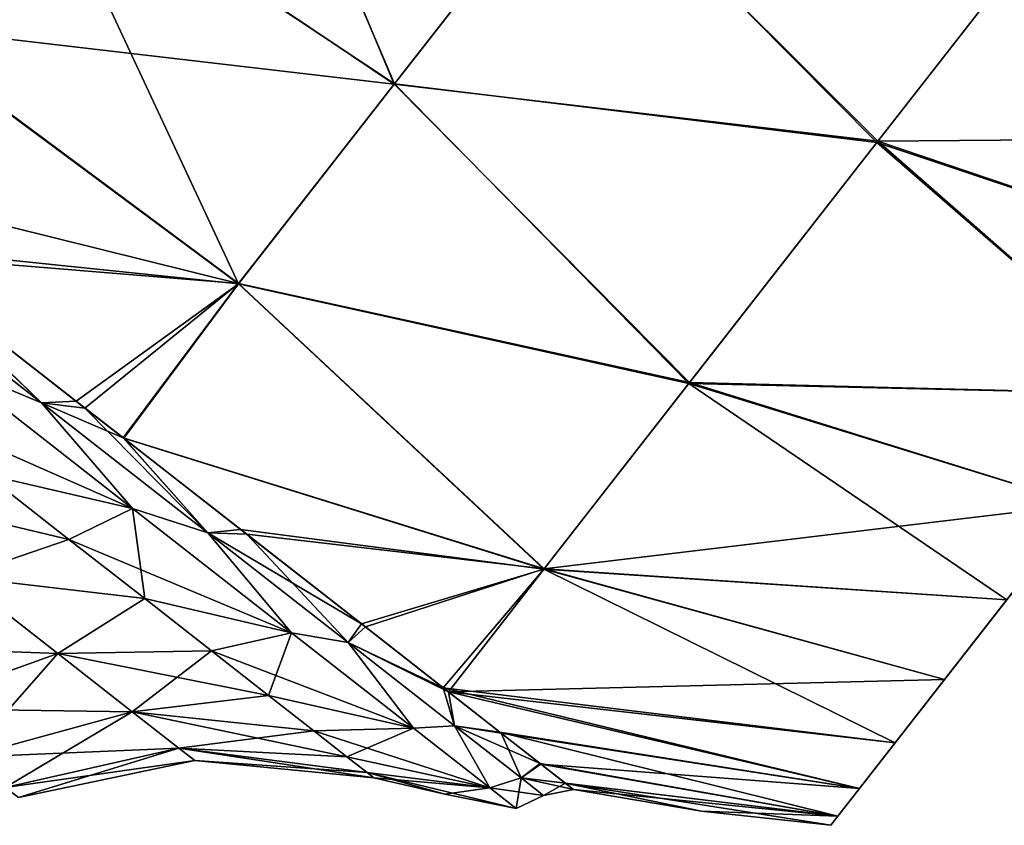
# Model space of a CAD drawing. Header units: millimetres. Extents: x -84 to 84, y -375 to 242.
# Tile 13 of 166: x -67.36 to -61.02, y 38.94 to 44.12. Entities that reach past the tile are written whole.
import ezdxf

# ---------------------------------------------------------------- set-up
doc = ezdxf.new("R2010")
doc.units = ezdxf.units.MM
doc.header["$LTSCALE"] = 81.481481
for name, color, linetype in [('155', 7, 'CONTINUOUS'), ('156', 7, 'CONTINUOUS'), ('160', 7, 'CONTINUOUS'), ('189', 7, 'CONTINUOUS'), ('190', 7, 'CONTINUOUS'), ('194', 7, 'CONTINUOUS'), ('195', 7, 'CONTINUOUS'), ('196', 7, 'CONTINUOUS'), ('200', 7, 'CONTINUOUS')]:
    doc.layers.add(name, color=color, linetype=linetype)

msp = doc.modelspace()

# ---------------------------------------------------------------- linework, layer by layer
at = {"layer": '155', "color": 7, "linetype": 'CONTINUOUS', "true_color": 0xa2afbf}
for points in [[(-61.0043, 40.3859, 15.8097), (-61.4053, 39.8727, 14.6311), (-55.7845, 47.0671, 15.7036), (-61.0043, 40.3859, 15.8097)], [(-55.7845, 47.0671, 15.7036), (-61.4053, 39.8727, 14.6311), (-56.75, 45.8313, 15.0539), (-55.7845, 47.0671, 15.7036)], [(-61.4053, 39.8727, 4.2189), (-61.0043, 40.3859, 3.0403), (-56.75, 45.8313, 3.7961), (-61.4053, 39.8727, 4.2189)], [(-57.5784, 44.7709, 4.8285), (-61.4053, 39.8727, 4.2189), (-56.75, 45.8313, 3.7961), (-57.5784, 44.7709, 4.8285)], [(-56.75, 45.8313, 15.0539), (-61.4053, 39.8727, 14.6311), (-57.5784, 44.7709, 14.0215), (-56.75, 45.8313, 15.0539)], [(-61.7223, 39.467, 5.462), (-61.4053, 39.8727, 4.2189), (-57.5784, 44.7709, 4.8285), (-61.7223, 39.467, 5.462)], [(-58.2147, 43.9565, 6.1754), (-61.7223, 39.467, 5.462), (-57.5784, 44.7709, 4.8285), (-58.2147, 43.9565, 6.1754)], [(-61.4053, 39.8727, 14.6311), (-61.7223, 39.467, 13.388), (-57.5784, 44.7709, 14.0215), (-61.4053, 39.8727, 14.6311)], [(-57.5784, 44.7709, 14.0215), (-61.7223, 39.467, 13.388), (-58.2147, 43.9565, 12.6746), (-57.5784, 44.7709, 14.0215)], [(-61.9515, 39.1736, 6.7546), (-61.7223, 39.467, 5.462), (-58.2147, 43.9565, 6.1754), (-61.9515, 39.1736, 6.7546)], [(-58.6143, 43.4451, 7.7425), (-61.9515, 39.1736, 6.7546), (-58.2147, 43.9565, 6.1754), (-58.6143, 43.4451, 7.7425)], [(-61.7223, 39.467, 13.388), (-61.9515, 39.1736, 12.0954), (-58.2147, 43.9565, 12.6746), (-61.7223, 39.467, 13.388)], [(-58.2147, 43.9565, 12.6746), (-61.9515, 39.1736, 12.0954), (-58.6143, 43.4451, 11.1075), (-58.2147, 43.9565, 12.6746)], [(-62.0903, 38.996, 10.7698), (-62.1368, 38.9364, 9.425), (-58.6143, 43.4451, 11.1075), (-62.0903, 38.996, 10.7698)], [(-58.6143, 43.4451, 11.1075), (-62.1368, 38.9364, 9.425), (-58.7507, 43.2704, 9.425), (-58.6143, 43.4451, 11.1075)], [(-62.0903, 38.996, 8.0802), (-61.9515, 39.1736, 6.7546), (-58.6143, 43.4451, 7.7425), (-62.0903, 38.996, 8.0802)], [(-58.7507, 43.2704, 9.425), (-62.0903, 38.996, 8.0802), (-58.6143, 43.4451, 7.7425), (-58.7507, 43.2704, 9.425)], [(-61.9515, 39.1736, 12.0954), (-62.0903, 38.996, 10.7698), (-58.6143, 43.4451, 11.1075), (-61.9515, 39.1736, 12.0954)], [(-62.1368, 38.9364, 9.425), (-62.0903, 38.996, 8.0802), (-58.7507, 43.2704, 9.425), (-62.1368, 38.9364, 9.425)]]:
    msp.add_3dface(points, dxfattribs=at)
at = {"layer": '156', "color": 7, "linetype": 'CONTINUOUS', "true_color": 0xa2afbf}
for points in [[(-67.2687, 45.2465, -0.7281), (-68.1853, 44.0733, 1.0265), (-69.3291, 47.1291, -0.5607), (-67.2687, 45.2465, -0.7281)], [(-66.1916, 46.6252, -2.2227), (-64.9437, 43.703, -0.5581), (-67.2687, 45.2465, -0.7281), (-66.1916, 46.6252, -2.2227)], [(-63.7404, 45.2431, -2.1862), (-64.9437, 43.703, -0.5581), (-66.1916, 46.6252, -2.2227), (-63.7404, 45.2431, -2.1862)], [(-67.2687, 45.2465, -0.7281), (-65.9474, 42.4183, 1.3945), (-68.1853, 44.0733, 1.0265), (-67.2687, 45.2465, -0.7281)], [(-64.9437, 43.703, -0.5581), (-65.9474, 42.4183, 1.3945), (-67.2687, 45.2465, -0.7281), (-64.9437, 43.703, -0.5581)], [(-63.7404, 45.2431, -2.1862), (-61.8407, 43.3259, -0.9272), (-64.9437, 43.703, -0.5581), (-63.7404, 45.2431, -2.1862)], [(-60.4076, 45.1601, -2.4352), (-61.8407, 43.3259, -0.9272), (-63.7404, 45.2431, -2.1862), (-60.4076, 45.1601, -2.4352)], [(-60.4076, 45.1601, -2.4352), (-59.3554, 42.4964, 0.0434), (-61.8407, 43.3259, -0.9272), (-60.4076, 45.1601, -2.4352)], [(-68.1853, 44.0733, 1.0265), (-65.9474, 42.4183, 1.3945), (-68.2674, 42.6574, 3), (-68.1853, 44.0733, 1.0265)], [(-64.9437, 43.703, -0.5581), (-63.0502, 41.7778, 1.0306), (-65.9474, 42.4183, 1.3945), (-64.9437, 43.703, -0.5581)], [(-61.8407, 43.3259, -0.9272), (-63.0502, 41.7778, 1.0306), (-64.9437, 43.703, -0.5581), (-61.8407, 43.3259, -0.9272)], [(-61.8407, 43.3259, -0.9272), (-59.9729, 41.7061, 0.9398), (-63.0502, 41.7778, 1.0306), (-61.8407, 43.3259, -0.9272)], [(-59.3554, 42.4964, 0.0434), (-59.9729, 41.7061, 0.9398), (-61.8407, 43.3259, -0.9272), (-59.3554, 42.4964, 0.0434)], [(-68.2674, 42.6574, 3), (-65.9474, 42.4183, 1.3945), (-66.9923, 41.6633, 3.4173), (-68.2674, 42.6574, 3)], [(-65.9474, 42.4183, 1.3945), (-66.6862, 41.4248, 3.588), (-66.9923, 41.6633, 3.4173), (-65.9474, 42.4183, 1.3945)], [(-65.9474, 42.4183, 1.3945), (-63.9835, 40.5832, 3.3531), (-66.6862, 41.4248, 3.588), (-65.9474, 42.4183, 1.3945)], [(-63.0502, 41.7778, 1.0306), (-63.9835, 40.5832, 3.3531), (-65.9474, 42.4183, 1.3945), (-63.0502, 41.7778, 1.0306)], [(-63.0502, 41.7778, 1.0306), (-61.0043, 40.3859, 3.0403), (-63.9835, 40.5832, 3.3531), (-63.0502, 41.7778, 1.0306)], [(-59.9729, 41.7061, 0.9398), (-60.5248, 40.9997, 1.9428), (-63.0502, 41.7778, 1.0306), (-59.9729, 41.7061, 0.9398)], [(-60.5248, 40.9997, 1.9428), (-61.0043, 40.3859, 3.0403), (-63.0502, 41.7778, 1.0306), (-60.5248, 40.9997, 1.9428)], [(-66.6862, 41.4248, 3.588), (-63.9835, 40.5832, 3.3531), (-65.9352, 40.8388, 4.1504), (-66.6862, 41.4248, 3.588)], [(-65.9352, 40.8388, 4.1504), (-63.9835, 40.5832, 3.3531), (-65.1567, 40.2324, 5.0142), (-65.9352, 40.8388, 4.1504)], [(-65.1567, 40.2324, 5.0142), (-63.9835, 40.5832, 3.3531), (-64.6303, 39.821, 5.8668), (-65.1567, 40.2324, 5.0142)], [(-63.9835, 40.5832, 3.3531), (-61.7223, 39.467, 5.462), (-64.6303, 39.821, 5.8668), (-63.9835, 40.5832, 3.3531)], [(-61.0043, 40.3859, 3.0403), (-61.4053, 39.8727, 4.2189), (-63.9835, 40.5832, 3.3531), (-61.0043, 40.3859, 3.0403)], [(-61.4053, 39.8727, 4.2189), (-61.7223, 39.467, 5.462), (-63.9835, 40.5832, 3.3531), (-61.4053, 39.8727, 4.2189)], [(-61.7223, 39.467, 5.462), (-61.9515, 39.1736, 6.7546), (-64.6303, 39.821, 5.8668), (-61.7223, 39.467, 5.462)], [(-64.6303, 39.821, 5.8668), (-61.9515, 39.1736, 6.7546), (-64.2657, 39.5361, 6.6986), (-64.6303, 39.821, 5.8668)], [(-61.9515, 39.1736, 6.7546), (-62.0903, 38.996, 8.0802), (-64.2657, 39.5361, 6.6986), (-61.9515, 39.1736, 6.7546)], [(-64.2657, 39.5361, 6.6986), (-62.0903, 38.996, 8.0802), (-64.0061, 39.3333, 7.5675), (-64.2657, 39.5361, 6.6986)], [(-64.0061, 39.3333, 7.5675), (-62.0903, 38.996, 8.0802), (-63.8452, 39.2075, 8.4905), (-64.0061, 39.3333, 7.5675)], [(-62.0903, 38.996, 8.0802), (-62.1368, 38.9364, 9.425), (-63.8452, 39.2075, 8.4905), (-62.0903, 38.996, 8.0802)], [(-63.8452, 39.2075, 8.4905), (-62.1368, 38.9364, 9.425), (-62.9676, 39.0271, 9.425), (-63.8452, 39.2075, 8.4905)], [(-63.7917, 39.1658, 9.425), (-63.8452, 39.2075, 8.4905), (-62.9676, 39.0271, 9.425), (-63.7917, 39.1658, 9.425)]]:
    msp.add_3dface(points, dxfattribs=at)
at = {"layer": '160', "color": 7, "linetype": 'CONTINUOUS', "true_color": 0xa2afbf}
for points in [[(-67.2596, 45.2582, 19.5929), (-64.945, 43.7013, 19.4059), (-66.1759, 46.6452, 21.0911), (-67.2596, 45.2582, 19.5929)], [(-64.945, 43.7013, 19.4059), (-63.7442, 45.2383, 21.032), (-66.1759, 46.6452, 21.0911), (-64.945, 43.7013, 19.4059)], [(-68.1815, 44.0782, 17.8321), (-67.2596, 45.2582, 19.5929), (-70.3372, 45.8388, 17.4483), (-68.1815, 44.0782, 17.8321)], [(-68.1815, 44.0782, 17.8321), (-64.945, 43.7013, 19.4059), (-67.2596, 45.2582, 19.5929), (-68.1815, 44.0782, 17.8321)], [(-64.945, 43.7013, 19.4059), (-61.8329, 43.3358, 19.7874), (-63.7442, 45.2383, 21.032), (-64.945, 43.7013, 19.4059)], [(-61.8329, 43.3358, 19.7874), (-60.3967, 45.1741, 21.2942), (-63.7442, 45.2383, 21.032), (-61.8329, 43.3358, 19.7874)], [(-61.8329, 43.3358, 19.7874), (-58.6797, 43.3613, 19.5855), (-60.3967, 45.1741, 21.2942), (-61.8329, 43.3358, 19.7874)], [(-68.9041, 43.1533, 15.8987), (-65.947, 42.4188, 17.4566), (-68.1815, 44.0782, 17.8321), (-68.9041, 43.1533, 15.8987)], [(-65.947, 42.4188, 17.4566), (-64.945, 43.7013, 19.4059), (-68.1815, 44.0782, 17.8321), (-65.947, 42.4188, 17.4566)], [(-65.947, 42.4188, 17.4566), (-63.0453, 41.784, 17.8291), (-64.945, 43.7013, 19.4059), (-65.947, 42.4188, 17.4566)], [(-63.0453, 41.784, 17.8291), (-61.8329, 43.3358, 19.7874), (-64.945, 43.7013, 19.4059), (-63.0453, 41.784, 17.8291)], [(-63.0453, 41.784, 17.8291), (-59.9729, 41.7061, 17.9102), (-61.8329, 43.3358, 19.7874), (-63.0453, 41.784, 17.8291)], [(-59.3554, 42.4964, 18.8066), (-58.6797, 43.3613, 19.5855), (-61.8329, 43.3358, 19.7874), (-59.3554, 42.4964, 18.8066)], [(-59.9729, 41.7061, 17.9102), (-59.3554, 42.4964, 18.8066), (-61.8329, 43.3358, 19.7874), (-59.9729, 41.7061, 17.9102)], [(-68.1986, 42.6038, 15.8387), (-65.947, 42.4188, 17.4566), (-68.9041, 43.1533, 15.8987), (-68.1986, 42.6038, 15.8387)], [(-66.9352, 41.6188, 15.4032), (-65.947, 42.4188, 17.4566), (-68.1986, 42.6038, 15.8387), (-66.9352, 41.6188, 15.4032)], [(-66.6893, 41.4271, 15.2637), (-65.947, 42.4188, 17.4566), (-66.9352, 41.6188, 15.4032), (-66.6893, 41.4271, 15.2637)], [(-66.6893, 41.4271, 15.2637), (-63.9811, 40.5863, 15.5047), (-65.947, 42.4188, 17.4566), (-66.6893, 41.4271, 15.2637)], [(-63.9811, 40.5863, 15.5047), (-63.0453, 41.784, 17.8291), (-65.947, 42.4188, 17.4566), (-63.9811, 40.5863, 15.5047)], [(-63.9811, 40.5863, 15.5047), (-60.5248, 40.9997, 16.9072), (-63.0453, 41.784, 17.8291), (-63.9811, 40.5863, 15.5047)], [(-60.5248, 40.9997, 16.9072), (-59.9729, 41.7061, 17.9102), (-63.0453, 41.784, 17.8291), (-60.5248, 40.9997, 16.9072)], [(-65.8946, 40.8071, 14.6626), (-63.9811, 40.5863, 15.5047), (-66.6893, 41.4271, 15.2637), (-65.8946, 40.8071, 14.6626)], [(-61.0043, 40.3859, 15.8097), (-60.5248, 40.9997, 16.9072), (-63.9811, 40.5863, 15.5047), (-61.0043, 40.3859, 15.8097)], [(-65.1309, 40.2122, 13.8002), (-63.9811, 40.5863, 15.5047), (-65.8946, 40.8071, 14.6626), (-65.1309, 40.2122, 13.8002)], [(-64.5959, 39.794, 12.9155), (-63.9811, 40.5863, 15.5047), (-65.1309, 40.2122, 13.8002), (-64.5959, 39.794, 12.9155)], [(-64.5959, 39.794, 12.9155), (-61.4053, 39.8727, 14.6311), (-63.9811, 40.5863, 15.5047), (-64.5959, 39.794, 12.9155)], [(-61.4053, 39.8727, 14.6311), (-61.0043, 40.3859, 15.8097), (-63.9811, 40.5863, 15.5047), (-61.4053, 39.8727, 14.6311)], [(-61.7223, 39.467, 13.388), (-61.4053, 39.8727, 14.6311), (-64.5959, 39.794, 12.9155), (-61.7223, 39.467, 13.388)], [(-61.9515, 39.1736, 12.0954), (-61.7223, 39.467, 13.388), (-64.5959, 39.794, 12.9155), (-61.9515, 39.1736, 12.0954)], [(-64.2564, 39.5289, 12.1258), (-61.9515, 39.1736, 12.0954), (-64.5959, 39.794, 12.9155), (-64.2564, 39.5289, 12.1258)], [(-64.0019, 39.3299, 11.2642), (-61.9515, 39.1736, 12.0954), (-64.2564, 39.5289, 12.1258), (-64.0019, 39.3299, 11.2642)], [(-62.0903, 38.996, 10.7698), (-61.9515, 39.1736, 12.0954), (-64.0019, 39.3299, 11.2642), (-62.0903, 38.996, 10.7698)], [(-63.8441, 39.2067, 10.3503), (-62.0903, 38.996, 10.7698), (-64.0019, 39.3299, 11.2642), (-63.8441, 39.2067, 10.3503)], [(-63.7917, 39.1658, 9.425), (-62.0903, 38.996, 10.7698), (-63.8441, 39.2067, 10.3503), (-63.7917, 39.1658, 9.425)], [(-62.0903, 38.996, 10.7698), (-63.7917, 39.1658, 9.425), (-62.9676, 39.0271, 9.425), (-62.0903, 38.996, 10.7698)], [(-62.1368, 38.9364, 9.425), (-62.0903, 38.996, 10.7698), (-62.9676, 39.0271, 9.425), (-62.1368, 38.9364, 9.425)]]:
    msp.add_3dface(points, dxfattribs=at)
at = {"layer": '189', "color": 7, "linetype": 'CONTINUOUS', "true_color": 0xa2afbf}
for points in [[(-66.6288, 40.9732, 14.8486), (-67.819, 41.9031, 15.4743), (-67.5736, 41.1928, 14.3552), (-66.6288, 40.9732, 14.8486)], [(-67.0388, 40.7749, 13.9846), (-66.6288, 40.9732, 14.8486), (-67.5736, 41.1928, 14.3552), (-67.0388, 40.7749, 13.9846)], [(-66.551, 40.3938, 13.5212), (-66.6288, 40.9732, 14.8486), (-67.0388, 40.7749, 13.9846), (-66.551, 40.3938, 13.5212)], [(-65.6067, 40.1746, 13.8534), (-66.6288, 40.9732, 14.8486), (-66.551, 40.3938, 13.5212), (-65.6067, 40.1746, 13.8534)], [(-66.1201, 40.0571, 12.9743), (-65.6067, 40.1746, 13.8534), (-66.551, 40.3938, 13.5212), (-66.1201, 40.0571, 12.9743)], [(-65.7549, 39.7718, 12.3553), (-65.6067, 40.1746, 13.8534), (-66.1201, 40.0571, 12.9743), (-65.7549, 39.7718, 12.3553)], [(-64.8224, 39.5619, 12.5563), (-65.6067, 40.1746, 13.8534), (-65.7549, 39.7718, 12.3553), (-64.8224, 39.5619, 12.5563)], [(-65.4628, 39.5437, 11.6765), (-64.8224, 39.5619, 12.5563), (-65.7549, 39.7718, 12.3553), (-65.4628, 39.5437, 11.6765)], [(-65.2499, 39.3773, 10.952), (-64.8224, 39.5619, 12.5563), (-65.4628, 39.5437, 11.6765), (-65.2499, 39.3773, 10.952)], [(-64.3294, 39.1767, 11.0459), (-64.8224, 39.5619, 12.5563), (-65.2499, 39.3773, 10.952), (-64.3294, 39.1767, 11.0459)], [(-65.1203, 39.2761, 10.1963), (-64.3294, 39.1767, 11.0459), (-65.2499, 39.3773, 10.952), (-65.1203, 39.2761, 10.1963)], [(-65.0769, 39.2421, 9.425), (-64.3294, 39.1767, 11.0459), (-65.1203, 39.2761, 10.1963), (-65.0769, 39.2421, 9.425)], [(-64.6208, 39.1359, 9.425), (-64.3294, 39.1767, 11.0459), (-65.0769, 39.2421, 9.425), (-64.6208, 39.1359, 9.425)], [(-64.1613, 39.0453, 9.425), (-64.3294, 39.1767, 11.0459), (-64.6208, 39.1359, 9.425), (-64.1613, 39.0453, 9.425)]]:
    msp.add_3dface(points, dxfattribs=at)
at = {"layer": '190', "color": 7, "linetype": 'CONTINUOUS', "true_color": 0xa2afbf}
for points in [[(-67.214, 41.6521, 15.3634), (-68.1986, 42.6038, 15.8387), (-68.3855, 42.5674, 15.7298), (-67.214, 41.6521, 15.3634)], [(-66.9352, 41.6188, 15.4032), (-68.1986, 42.6038, 15.8387), (-67.214, 41.6521, 15.3634), (-66.9352, 41.6188, 15.4032)], [(-67.819, 41.9031, 15.4743), (-67.214, 41.6521, 15.3634), (-68.3855, 42.5674, 15.7298), (-67.819, 41.9031, 15.4743)], [(-67.819, 41.9031, 15.4743), (-66.6288, 40.9732, 14.8486), (-67.214, 41.6521, 15.3634), (-67.819, 41.9031, 15.4743)], [(-66.1457, 40.8175, 14.6519), (-66.9352, 41.6188, 15.4032), (-67.214, 41.6521, 15.3634), (-66.1457, 40.8175, 14.6519)], [(-66.6288, 40.9732, 14.8486), (-66.1457, 40.8175, 14.6519), (-67.214, 41.6521, 15.3634), (-66.6288, 40.9732, 14.8486)], [(-66.6893, 41.4271, 15.2637), (-66.9352, 41.6188, 15.4032), (-66.1457, 40.8175, 14.6519), (-66.6893, 41.4271, 15.2637)], [(-65.8946, 40.8071, 14.6626), (-66.6893, 41.4271, 15.2637), (-66.1457, 40.8175, 14.6519), (-65.8946, 40.8071, 14.6626)], [(-66.6288, 40.9732, 14.8486), (-65.6067, 40.1746, 13.8534), (-66.1457, 40.8175, 14.6519), (-66.6288, 40.9732, 14.8486)], [(-65.2426, 40.1119, 13.6366), (-65.8946, 40.8071, 14.6626), (-66.1457, 40.8175, 14.6519), (-65.2426, 40.1119, 13.6366)], [(-65.6067, 40.1746, 13.8534), (-65.2426, 40.1119, 13.6366), (-66.1457, 40.8175, 14.6519), (-65.6067, 40.1746, 13.8534)], [(-65.1309, 40.2122, 13.8002), (-65.8946, 40.8071, 14.6626), (-65.2426, 40.1119, 13.6366), (-65.1309, 40.2122, 13.8002)], [(-65.6067, 40.1746, 13.8534), (-64.8224, 39.5619, 12.5563), (-65.2426, 40.1119, 13.6366), (-65.6067, 40.1746, 13.8534)], [(-64.5959, 39.794, 12.9155), (-65.1309, 40.2122, 13.8002), (-65.2426, 40.1119, 13.6366), (-64.5959, 39.794, 12.9155)], [(-64.5572, 39.5764, 12.3765), (-64.5959, 39.794, 12.9155), (-65.2426, 40.1119, 13.6366), (-64.5572, 39.5764, 12.3765)], [(-64.8224, 39.5619, 12.5563), (-64.5572, 39.5764, 12.3765), (-65.2426, 40.1119, 13.6366), (-64.8224, 39.5619, 12.5563)], [(-64.2564, 39.5289, 12.1258), (-64.5959, 39.794, 12.9155), (-64.5572, 39.5764, 12.3765), (-64.2564, 39.5289, 12.1258)], [(-64.8224, 39.5619, 12.5563), (-64.3294, 39.1767, 11.0459), (-64.5572, 39.5764, 12.3765), (-64.8224, 39.5619, 12.5563)], [(-64.1294, 39.2422, 10.9449), (-64.2564, 39.5289, 12.1258), (-64.5572, 39.5764, 12.3765), (-64.1294, 39.2422, 10.9449)], [(-64.3294, 39.1767, 11.0459), (-64.1294, 39.2422, 10.9449), (-64.5572, 39.5764, 12.3765), (-64.3294, 39.1767, 11.0459)], [(-64.0019, 39.3299, 11.2642), (-64.2564, 39.5289, 12.1258), (-64.1294, 39.2422, 10.9449), (-64.0019, 39.3299, 11.2642)], [(-63.8441, 39.2067, 10.3503), (-64.0019, 39.3299, 11.2642), (-64.1294, 39.2422, 10.9449), (-63.8441, 39.2067, 10.3503)], [(-64.3294, 39.1767, 11.0459), (-64.1613, 39.0453, 9.425), (-64.1294, 39.2422, 10.9449), (-64.3294, 39.1767, 11.0459)], [(-64.1613, 39.0453, 9.425), (-63.984, 39.1285, 9.425), (-64.1294, 39.2422, 10.9449), (-64.1613, 39.0453, 9.425)], [(-63.984, 39.1285, 9.425), (-63.8441, 39.2067, 10.3503), (-64.1294, 39.2422, 10.9449), (-63.984, 39.1285, 9.425)], [(-63.7917, 39.1658, 9.425), (-63.8441, 39.2067, 10.3503), (-63.984, 39.1285, 9.425), (-63.7917, 39.1658, 9.425)]]:
    msp.add_3dface(points, dxfattribs=at)
at = {"layer": '194', "color": 7, "linetype": 'CONTINUOUS', "true_color": 0xa2afbf}
for points in [[(-67.0388, 40.7749, 13.9846), (-67.5736, 41.1928, 14.3552), (-67.742, 40.5338, 13.0825), (-67.0388, 40.7749, 13.9846)], [(-66.551, 40.3938, 13.5212), (-67.0388, 40.7749, 13.9846), (-67.742, 40.5338, 13.0825), (-66.551, 40.3938, 13.5212)], [(-67.742, 40.5338, 13.0825), (-68.0961, 39.6864, 11.8766), (-67.1101, 40.0401, 12.372), (-67.742, 40.5338, 13.0825)], [(-66.551, 40.3938, 13.5212), (-67.742, 40.5338, 13.0825), (-67.1101, 40.0401, 12.372), (-66.551, 40.3938, 13.5212)], [(-66.1201, 40.0571, 12.9743), (-66.551, 40.3938, 13.5212), (-67.1101, 40.0401, 12.372), (-66.1201, 40.0571, 12.9743)], [(-68.0961, 39.6864, 11.8766), (-67.6972, 39.3747, 11.1431), (-67.1101, 40.0401, 12.372), (-68.0961, 39.6864, 11.8766)], [(-67.1101, 40.0401, 12.372), (-67.6972, 39.3747, 11.1431), (-66.6305, 39.6654, 11.4903), (-67.1101, 40.0401, 12.372)], [(-66.1201, 40.0571, 12.9743), (-67.1101, 40.0401, 12.372), (-66.6305, 39.6654, 11.4903), (-66.1201, 40.0571, 12.9743)], [(-65.7549, 39.7718, 12.3553), (-66.1201, 40.0571, 12.9743), (-66.6305, 39.6654, 11.4903), (-65.7549, 39.7718, 12.3553)], [(-65.4628, 39.5437, 11.6765), (-65.7549, 39.7718, 12.3553), (-66.6305, 39.6654, 11.4903), (-65.4628, 39.5437, 11.6765)], [(-67.6972, 39.3747, 11.1431), (-67.4481, 39.1801, 10.3098), (-66.6305, 39.6654, 11.4903), (-67.6972, 39.3747, 11.1431)], [(-66.6305, 39.6654, 11.4903), (-67.4481, 39.1801, 10.3098), (-66.3311, 39.4315, 10.4886), (-66.6305, 39.6654, 11.4903)], [(-65.4628, 39.5437, 11.6765), (-66.6305, 39.6654, 11.4903), (-66.3311, 39.4315, 10.4886), (-65.4628, 39.5437, 11.6765)], [(-65.2499, 39.3773, 10.952), (-65.4628, 39.5437, 11.6765), (-66.3311, 39.4315, 10.4886), (-65.2499, 39.3773, 10.952)], [(-67.4481, 39.1801, 10.3098), (-67.3635, 39.114, 9.425), (-66.3311, 39.4315, 10.4886), (-67.4481, 39.1801, 10.3098)], [(-66.3311, 39.4315, 10.4886), (-67.3635, 39.114, 9.425), (-66.2293, 39.352, 9.425), (-66.3311, 39.4315, 10.4886)], [(-65.1203, 39.2761, 10.1963), (-65.2499, 39.3773, 10.952), (-66.3311, 39.4315, 10.4886), (-65.1203, 39.2761, 10.1963)], [(-65.1203, 39.2761, 10.1963), (-66.3311, 39.4315, 10.4886), (-66.2293, 39.352, 9.425), (-65.1203, 39.2761, 10.1963)], [(-65.0769, 39.2421, 9.425), (-65.1203, 39.2761, 10.1963), (-66.2293, 39.352, 9.425), (-65.0769, 39.2421, 9.425)]]:
    msp.add_3dface(points, dxfattribs=at)
at = {"layer": '195', "color": 7, "linetype": 'CONTINUOUS', "true_color": 0xa2afbf}
for points in [[(-67.8193, 41.9033, 3.3757), (-66.6288, 40.9732, 4.0014), (-68.1446, 41.6389, 4.2245), (-67.8193, 41.9033, 3.3757)], [(-68.1446, 41.6389, 4.2245), (-66.6288, 40.9732, 4.0014), (-67.5736, 41.1928, 4.4948), (-68.1446, 41.6389, 4.2245)], [(-67.5736, 41.1928, 4.4948), (-66.6288, 40.9732, 4.0014), (-67.0388, 40.7749, 4.8654), (-67.5736, 41.1928, 4.4948)], [(-66.6288, 40.9732, 4.0014), (-65.6066, 40.1746, 4.9968), (-67.0388, 40.7749, 4.8654), (-66.6288, 40.9732, 4.0014)], [(-67.0388, 40.7749, 4.8654), (-65.6066, 40.1746, 4.9968), (-66.551, 40.3938, 5.3288), (-67.0388, 40.7749, 4.8654)], [(-66.551, 40.3938, 5.3288), (-65.6066, 40.1746, 4.9968), (-66.1201, 40.0571, 5.8757), (-66.551, 40.3938, 5.3288)], [(-65.6066, 40.1746, 4.9968), (-64.8223, 39.5618, 6.2939), (-66.1201, 40.0571, 5.8757), (-65.6066, 40.1746, 4.9968)], [(-66.1201, 40.0571, 5.8757), (-64.8223, 39.5618, 6.2939), (-65.7549, 39.7718, 6.4947), (-66.1201, 40.0571, 5.8757)], [(-65.7549, 39.7718, 6.4947), (-64.8223, 39.5618, 6.2939), (-65.4628, 39.5437, 7.1735), (-65.7549, 39.7718, 6.4947)], [(-64.8223, 39.5618, 6.2939), (-64.3294, 39.1767, 7.8043), (-65.4628, 39.5437, 7.1735), (-64.8223, 39.5618, 6.2939)], [(-65.4628, 39.5437, 7.1735), (-64.3294, 39.1767, 7.8043), (-65.2499, 39.3773, 7.898), (-65.4628, 39.5437, 7.1735)], [(-65.2499, 39.3773, 7.898), (-64.3294, 39.1767, 7.8043), (-65.1203, 39.2761, 8.6537), (-65.2499, 39.3773, 7.898)], [(-64.1613, 39.0453, 9.425), (-64.6208, 39.1359, 9.425), (-65.1203, 39.2761, 8.6537), (-64.1613, 39.0453, 9.425)], [(-64.3294, 39.1767, 7.8043), (-64.1613, 39.0453, 9.425), (-65.1203, 39.2761, 8.6537), (-64.3294, 39.1767, 7.8043)], [(-64.6208, 39.1359, 9.425), (-65.0769, 39.2421, 9.425), (-65.1203, 39.2761, 8.6537), (-64.6208, 39.1359, 9.425)]]:
    msp.add_3dface(points, dxfattribs=at)
at = {"layer": '196', "color": 7, "linetype": 'CONTINUOUS', "true_color": 0xa2afbf}
for points in [[(-68.2674, 42.6574, 3), (-67.214, 41.6521, 3.4866), (-68.3855, 42.5674, 3.1202), (-68.2674, 42.6574, 3)], [(-68.2674, 42.6574, 3), (-66.9923, 41.6633, 3.4173), (-67.214, 41.6521, 3.4866), (-68.2674, 42.6574, 3)], [(-67.214, 41.6521, 3.4866), (-67.8193, 41.9033, 3.3757), (-68.3855, 42.5674, 3.1202), (-67.214, 41.6521, 3.4866)], [(-66.6288, 40.9732, 4.0014), (-67.8193, 41.9033, 3.3757), (-67.214, 41.6521, 3.4866), (-66.6288, 40.9732, 4.0014)], [(-66.9923, 41.6633, 3.4173), (-66.6862, 41.4248, 3.588), (-67.214, 41.6521, 3.4866), (-66.9923, 41.6633, 3.4173)], [(-66.6862, 41.4248, 3.588), (-66.1457, 40.8175, 4.1981), (-67.214, 41.6521, 3.4866), (-66.6862, 41.4248, 3.588)], [(-66.1457, 40.8175, 4.1981), (-66.6288, 40.9732, 4.0014), (-67.214, 41.6521, 3.4866), (-66.1457, 40.8175, 4.1981)], [(-66.6862, 41.4248, 3.588), (-65.9352, 40.8388, 4.1504), (-66.1457, 40.8175, 4.1981), (-66.6862, 41.4248, 3.588)], [(-65.6066, 40.1746, 4.9968), (-66.6288, 40.9732, 4.0014), (-66.1457, 40.8175, 4.1981), (-65.6066, 40.1746, 4.9968)], [(-65.9352, 40.8388, 4.1504), (-65.1567, 40.2324, 5.0142), (-66.1457, 40.8175, 4.1981), (-65.9352, 40.8388, 4.1504)], [(-65.1567, 40.2324, 5.0142), (-65.2426, 40.1119, 5.2134), (-66.1457, 40.8175, 4.1981), (-65.1567, 40.2324, 5.0142)], [(-65.2426, 40.1119, 5.2134), (-65.6066, 40.1746, 4.9968), (-66.1457, 40.8175, 4.1981), (-65.2426, 40.1119, 5.2134)], [(-65.1567, 40.2324, 5.0142), (-64.6303, 39.821, 5.8668), (-65.2426, 40.1119, 5.2134), (-65.1567, 40.2324, 5.0142)], [(-64.8223, 39.5618, 6.2939), (-65.6066, 40.1746, 4.9968), (-65.2426, 40.1119, 5.2134), (-64.8223, 39.5618, 6.2939)], [(-64.6303, 39.821, 5.8668), (-64.5572, 39.5764, 6.4735), (-65.2426, 40.1119, 5.2134), (-64.6303, 39.821, 5.8668)], [(-64.5572, 39.5764, 6.4735), (-64.8223, 39.5618, 6.2939), (-65.2426, 40.1119, 5.2134), (-64.5572, 39.5764, 6.4735)], [(-64.6303, 39.821, 5.8668), (-64.2657, 39.5361, 6.6986), (-64.5572, 39.5764, 6.4735), (-64.6303, 39.821, 5.8668)], [(-64.3294, 39.1767, 7.8043), (-64.8223, 39.5618, 6.2939), (-64.5572, 39.5764, 6.4735), (-64.3294, 39.1767, 7.8043)], [(-64.2657, 39.5361, 6.6986), (-64.0061, 39.3333, 7.5675), (-64.5572, 39.5764, 6.4735), (-64.2657, 39.5361, 6.6986)], [(-64.0061, 39.3333, 7.5675), (-64.1294, 39.2422, 7.9051), (-64.5572, 39.5764, 6.4735), (-64.0061, 39.3333, 7.5675)], [(-64.1294, 39.2422, 7.9051), (-64.3294, 39.1767, 7.8043), (-64.5572, 39.5764, 6.4735), (-64.1294, 39.2422, 7.9051)], [(-64.0061, 39.3333, 7.5675), (-63.8452, 39.2075, 8.4905), (-64.1294, 39.2422, 7.9051), (-64.0061, 39.3333, 7.5675)], [(-63.984, 39.1285, 9.425), (-64.3294, 39.1767, 7.8043), (-64.1294, 39.2422, 7.9051), (-63.984, 39.1285, 9.425)], [(-63.8452, 39.2075, 8.4905), (-63.7917, 39.1658, 9.425), (-64.1294, 39.2422, 7.9051), (-63.8452, 39.2075, 8.4905)], [(-63.7917, 39.1658, 9.425), (-63.984, 39.1285, 9.425), (-64.1294, 39.2422, 7.9051), (-63.7917, 39.1658, 9.425)], [(-63.984, 39.1285, 9.425), (-64.1613, 39.0453, 9.425), (-64.3294, 39.1767, 7.8043), (-63.984, 39.1285, 9.425)]]:
    msp.add_3dface(points, dxfattribs=at)
at = {"layer": '200', "color": 7, "linetype": 'CONTINUOUS', "true_color": 0xa2afbf}
for points in [[(-67.5736, 41.1928, 4.4948), (-67.0388, 40.7749, 4.8654), (-68.4895, 41.1179, 5.2696), (-67.5736, 41.1928, 4.4948)], [(-67.0388, 40.7749, 4.8654), (-67.742, 40.5338, 5.7675), (-68.4895, 41.1179, 5.2696), (-67.0388, 40.7749, 4.8654)], [(-67.0388, 40.7749, 4.8654), (-66.551, 40.3938, 5.3288), (-67.742, 40.5338, 5.7675), (-67.0388, 40.7749, 4.8654)], [(-67.1101, 40.0401, 6.478), (-68.6218, 40.0971, 6.3824), (-67.742, 40.5338, 5.7675), (-67.1101, 40.0401, 6.478)], [(-66.551, 40.3938, 5.3288), (-67.1101, 40.0401, 6.478), (-67.742, 40.5338, 5.7675), (-66.551, 40.3938, 5.3288)], [(-66.551, 40.3938, 5.3288), (-66.1201, 40.0571, 5.8757), (-67.1101, 40.0401, 6.478), (-66.551, 40.3938, 5.3288)], [(-68.0961, 39.6864, 6.9734), (-68.6218, 40.0971, 6.3824), (-67.1101, 40.0401, 6.478), (-68.0961, 39.6864, 6.9734)], [(-66.6305, 39.6654, 7.3597), (-68.0961, 39.6864, 6.9734), (-67.1101, 40.0401, 6.478), (-66.6305, 39.6654, 7.3597)], [(-66.1201, 40.0571, 5.8757), (-65.7549, 39.7718, 6.4947), (-67.1101, 40.0401, 6.478), (-66.1201, 40.0571, 5.8757)], [(-65.7549, 39.7718, 6.4947), (-66.6305, 39.6654, 7.3597), (-67.1101, 40.0401, 6.478), (-65.7549, 39.7718, 6.4947)], [(-65.7549, 39.7718, 6.4947), (-65.4628, 39.5437, 7.1735), (-66.6305, 39.6654, 7.3597), (-65.7549, 39.7718, 6.4947)], [(-67.6972, 39.3747, 7.7069), (-68.0961, 39.6864, 6.9734), (-66.6305, 39.6654, 7.3597), (-67.6972, 39.3747, 7.7069)], [(-66.3311, 39.4315, 8.3614), (-67.6972, 39.3747, 7.7069), (-66.6305, 39.6654, 7.3597), (-66.3311, 39.4315, 8.3614)], [(-65.4628, 39.5437, 7.1735), (-65.2499, 39.3773, 7.898), (-66.6305, 39.6654, 7.3597), (-65.4628, 39.5437, 7.1735)], [(-65.2499, 39.3773, 7.898), (-66.3311, 39.4315, 8.3614), (-66.6305, 39.6654, 7.3597), (-65.2499, 39.3773, 7.898)], [(-67.4481, 39.1801, 8.5402), (-67.6972, 39.3747, 7.7069), (-66.3311, 39.4315, 8.3614), (-67.4481, 39.1801, 8.5402)], [(-66.2293, 39.352, 9.425), (-67.4481, 39.1801, 8.5402), (-66.3311, 39.4315, 8.3614), (-66.2293, 39.352, 9.425)], [(-65.0769, 39.2421, 9.425), (-66.2293, 39.352, 9.425), (-66.3311, 39.4315, 8.3614), (-65.0769, 39.2421, 9.425)], [(-65.1203, 39.2761, 8.6537), (-65.0769, 39.2421, 9.425), (-66.3311, 39.4315, 8.3614), (-65.1203, 39.2761, 8.6537)], [(-65.2499, 39.3773, 7.898), (-65.1203, 39.2761, 8.6537), (-66.3311, 39.4315, 8.3614), (-65.2499, 39.3773, 7.898)], [(-66.2293, 39.352, 9.425), (-67.3635, 39.114, 9.425), (-67.4481, 39.1801, 8.5402), (-66.2293, 39.352, 9.425)]]:
    msp.add_3dface(points, dxfattribs=at)

doc.saveas('drawing.dxf')
